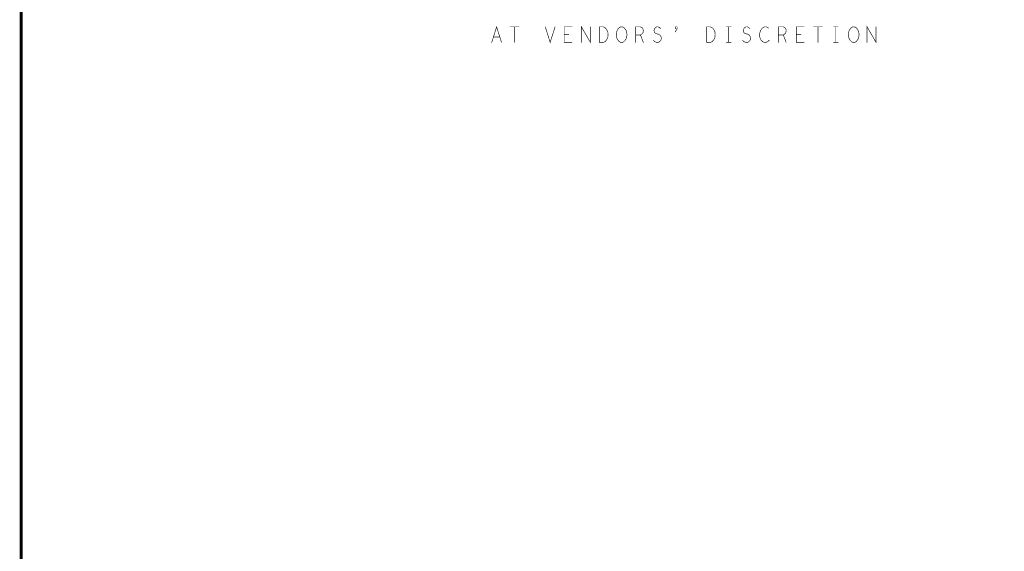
# Model space of a CAD drawing. Extents: x 28 to 61, y 24.9 to 46.
# Tile 14 of 51: x 28 to 37.8, y 35.5 to 40.8. Entities that reach past the tile are written whole.
import ezdxf

# ---------------------------------------------------------------- set-up
doc = ezdxf.new("R2010")
doc.units = 0
doc.layers.add('1', color=2, linetype='CONTINUOUS')

msp = doc.modelspace()

# ---------------------------------------------------------------- linework, layer by layer
at = {"layer": '1'}
for points, const_width in [([(27.97, 24.965), (60.97, 24.965), (60.97, 45.965), (27.97, 45.965), (27.97, 24.965)], 0.03), ([(32.687, 40.573), (32.736, 40.729), (32.785, 40.573)], 0.006), ([(32.87, 40.729), (32.96, 40.729)], 0.006), ([(32.915, 40.729), (32.915, 40.573)], 0.006), ([(33.224, 40.729), (33.273, 40.573), (33.322, 40.729)], 0.006), ([(33.491, 40.573), (33.413, 40.573), (33.413, 40.729), (33.491, 40.729)], 0.006), ([(33.586, 40.573), (33.586, 40.729), (33.676, 40.573), (33.676, 40.729)], 0.006), ([(33.767, 40.573), (33.767, 40.729), (33.806, 40.729), (33.822, 40.721), (33.833, 40.71), (33.843, 40.695), (33.851, 40.677), (33.853, 40.651), (33.851, 40.625), (33.843, 40.606), (33.833, 40.591), (33.822, 40.58), (33.806, 40.573), (33.767, 40.573)], 0.006), ([(33.989, 40.573), (33.973, 40.575), (33.96, 40.586), (33.948, 40.601), (33.94, 40.619), (33.936, 40.64), (33.936, 40.661), (33.94, 40.682), (33.948, 40.7), (33.96, 40.716), (33.973, 40.726), (33.989, 40.729), (34.005, 40.726), (34.018, 40.716), (34.03, 40.7), (34.038, 40.682), (34.042, 40.661), (34.042, 40.64), (34.038, 40.619), (34.03, 40.601), (34.018, 40.586), (34.005, 40.575), (33.989, 40.573)], 0.006), ([(34.129, 40.573), (34.129, 40.729), (34.178, 40.729), (34.193, 40.721), (34.203, 40.71), (34.207, 40.69), (34.203, 40.669), (34.191, 40.656), (34.178, 40.648), (34.129, 40.648)], 0.006), ([(34.306, 40.593), (34.322, 40.58), (34.339, 40.573), (34.355, 40.573), (34.37, 40.58), (34.382, 40.593), (34.388, 40.612), (34.384, 40.63), (34.374, 40.645), (34.357, 40.656), (34.333, 40.661), (34.32, 40.671), (34.314, 40.69), (34.318, 40.708), (34.328, 40.721), (34.341, 40.729), (34.355, 40.729), (34.368, 40.723), (34.38, 40.71)], 0.006), ([(34.526, 40.677), (34.546, 40.709), (34.546, 40.729), (34.531, 40.729), (34.531, 40.709), (34.546, 40.709)], 0.006), ([(34.841, 40.573), (34.841, 40.729), (34.88, 40.729), (34.896, 40.721), (34.907, 40.71), (34.917, 40.695), (34.925, 40.677), (34.927, 40.651), (34.925, 40.625), (34.917, 40.606), (34.907, 40.591), (34.896, 40.58), (34.88, 40.573), (34.841, 40.573)], 0.006), ([(35.04, 40.729), (35.086, 40.729)], 0.006), ([(35.063, 40.729), (35.063, 40.573)], 0.006), ([(35.201, 40.593), (35.217, 40.58), (35.234, 40.573), (35.25, 40.573), (35.265, 40.58), (35.277, 40.593), (35.283, 40.612), (35.279, 40.63), (35.269, 40.645), (35.252, 40.656), (35.228, 40.661), (35.215, 40.671), (35.209, 40.69), (35.213, 40.708), (35.223, 40.721), (35.236, 40.729), (35.25, 40.729), (35.263, 40.723), (35.275, 40.71)], 0.006), ([(35.464, 40.716), (35.452, 40.723), (35.439, 40.729), (35.423, 40.729), (35.405, 40.721), (35.392, 40.708), (35.382, 40.692), (35.374, 40.666), (35.372, 40.643), (35.376, 40.619), (35.382, 40.604), (35.394, 40.588), (35.407, 40.578), (35.421, 40.573), (35.435, 40.573), (35.448, 40.578), (35.46, 40.586), (35.47, 40.596)], 0.006), ([(35.561, 40.573), (35.561, 40.729), (35.61, 40.729), (35.625, 40.721), (35.635, 40.71), (35.639, 40.69), (35.635, 40.669), (35.623, 40.656), (35.61, 40.648), (35.561, 40.648)], 0.006), ([(35.818, 40.573), (35.74, 40.573), (35.74, 40.729), (35.818, 40.729)], 0.006), ([(35.913, 40.729), (36.003, 40.729)], 0.006), ([(35.958, 40.729), (35.958, 40.573)], 0.006), ([(36.114, 40.729), (36.16, 40.729)], 0.006), ([(36.137, 40.729), (36.137, 40.573)], 0.006), ([(36.316, 40.573), (36.3, 40.575), (36.287, 40.586), (36.275, 40.601), (36.267, 40.619), (36.263, 40.64), (36.263, 40.661), (36.267, 40.682), (36.275, 40.7), (36.287, 40.716), (36.3, 40.726), (36.316, 40.729), (36.332, 40.726), (36.345, 40.716), (36.357, 40.7), (36.365, 40.682), (36.369, 40.661), (36.369, 40.64), (36.365, 40.619), (36.357, 40.601), (36.345, 40.586), (36.332, 40.575), (36.316, 40.573)], 0.006), ([(36.45, 40.573), (36.45, 40.729), (36.54, 40.573), (36.54, 40.729)], 0.006), ([(32.767, 40.627), (32.705, 40.627)], 0.006), ([(33.46, 40.653), (33.413, 40.653)], 0.006), ([(34.178, 40.648), (34.207, 40.573)], 0.006), ([(35.04, 40.573), (35.086, 40.573)], 0.006), ([(35.61, 40.648), (35.639, 40.573)], 0.006), ([(35.787, 40.653), (35.74, 40.653)], 0.006), ([(36.114, 40.573), (36.16, 40.573)], 0.006)]:
    msp.add_lwpolyline(points, dxfattribs=dict(at, const_width=const_width))
at = {"layer": '1', "const_width": 0.003}
for points in [[(32.8715, 40.729, 1), (32.8685, 40.729, 1)], [(32.9165, 40.729, 1), (32.9135, 40.729, 1)], [(32.9615, 40.729, 1), (32.9585, 40.729, 1)], [(33.2255, 40.729, 1), (33.2225, 40.729, 1)], [(33.3235, 40.729, 1), (33.3205, 40.729, 1)], [(33.4925, 40.729, 1), (33.4895, 40.729, 1)], [(33.6775, 40.729, 1), (33.6745, 40.729, 1)], [(34.3815, 40.71, 1), (34.3785, 40.71, 1)], [(34.5275, 40.677, 1), (34.5245, 40.677, 1)], [(34.5475, 40.709, 1), (34.5445, 40.709, 1)], [(35.0415, 40.729, 1), (35.0385, 40.729, 1)], [(35.0645, 40.729, 1), (35.0615, 40.729, 1)], [(35.0875, 40.729, 1), (35.0845, 40.729, 1)], [(35.2765, 40.71, 1), (35.2735, 40.71, 1)], [(35.4655, 40.716, 1), (35.4625, 40.716, 1)], [(35.8195, 40.729, 1), (35.8165, 40.729, 1)], [(35.9145, 40.729, 1), (35.9115, 40.729, 1)], [(35.9595, 40.729, 1), (35.9565, 40.729, 1)], [(36.0045, 40.729, 1), (36.0015, 40.729, 1)], [(36.1155, 40.729, 1), (36.1125, 40.729, 1)], [(36.1385, 40.729, 1), (36.1355, 40.729, 1)], [(36.1615, 40.729, 1), (36.1585, 40.729, 1)], [(36.5415, 40.729, 1), (36.5385, 40.729, 1)], [(32.6885, 40.573, 1), (32.6855, 40.573, 1)], [(32.7065, 40.627, 1), (32.7035, 40.627, 1)], [(32.7685, 40.627, 1), (32.7655, 40.627, 1)], [(32.7865, 40.573, 1), (32.7835, 40.573, 1)], [(32.9165, 40.573, 1), (32.9135, 40.573, 1)], [(33.4145, 40.653, 1), (33.4115, 40.653, 1)], [(33.4615, 40.653, 1), (33.4585, 40.653, 1)], [(33.4925, 40.573, 1), (33.4895, 40.573, 1)], [(33.5875, 40.573, 1), (33.5845, 40.573, 1)], [(33.7685, 40.573, 1), (33.7655, 40.573, 1)], [(33.7685, 40.573, 1), (33.7655, 40.573, 1)], [(33.9905, 40.573, 1), (33.9875, 40.573, 1)], [(33.9905, 40.573, 1), (33.9875, 40.573, 1)], [(34.1305, 40.648, 1), (34.1275, 40.648, 1)], [(34.1305, 40.573, 1), (34.1275, 40.573, 1)], [(34.1795, 40.648, 1), (34.1765, 40.648, 1)], [(34.2085, 40.573, 1), (34.2055, 40.573, 1)], [(34.3075, 40.593, 1), (34.3045, 40.593, 1)], [(34.8425, 40.573, 1), (34.8395, 40.573, 1)], [(34.8425, 40.573, 1), (34.8395, 40.573, 1)], [(35.0415, 40.573, 1), (35.0385, 40.573, 1)], [(35.0645, 40.573, 1), (35.0615, 40.573, 1)], [(35.0875, 40.573, 1), (35.0845, 40.573, 1)], [(35.2025, 40.593, 1), (35.1995, 40.593, 1)], [(35.4715, 40.596, 1), (35.4685, 40.596, 1)], [(35.5625, 40.648, 1), (35.5595, 40.648, 1)], [(35.5625, 40.573, 1), (35.5595, 40.573, 1)], [(35.6115, 40.648, 1), (35.6085, 40.648, 1)], [(35.6405, 40.573, 1), (35.6375, 40.573, 1)], [(35.7415, 40.653, 1), (35.7385, 40.653, 1)], [(35.7885, 40.653, 1), (35.7855, 40.653, 1)], [(35.8195, 40.573, 1), (35.8165, 40.573, 1)], [(35.9595, 40.573, 1), (35.9565, 40.573, 1)], [(36.1155, 40.573, 1), (36.1125, 40.573, 1)], [(36.1385, 40.573, 1), (36.1355, 40.573, 1)], [(36.1615, 40.573, 1), (36.1585, 40.573, 1)], [(36.3175, 40.573, 1), (36.3145, 40.573, 1)], [(36.3175, 40.573, 1), (36.3145, 40.573, 1)], [(36.4515, 40.573, 1), (36.4485, 40.573, 1)]]:
    msp.add_lwpolyline(points, format="xyb", close=True, dxfattribs=at)

doc.saveas('drawing.dxf')
